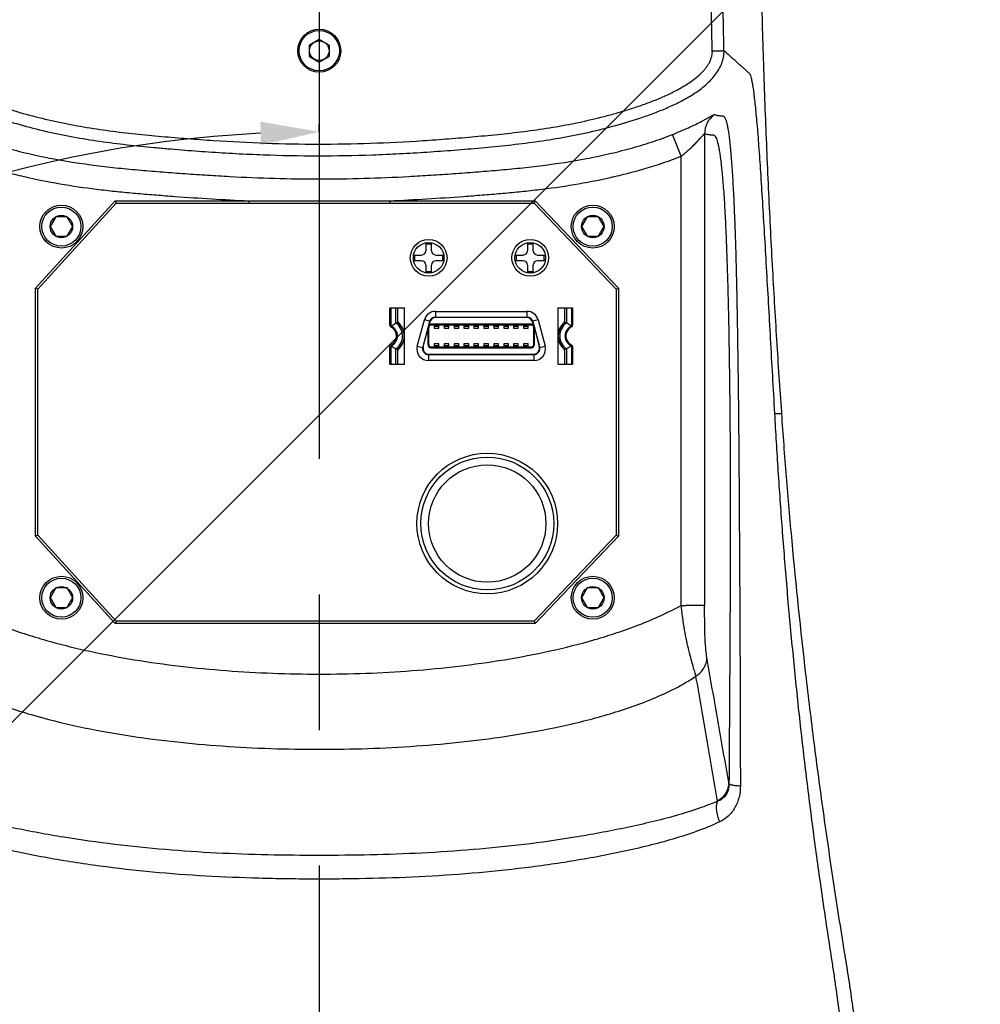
# Model space of a CAD drawing. Header units: millimetres. Extents: x 20 to 4180, y 42 to 2950.
# Tile 96 of 133: x 2512 to 2635, y 2543 to 2669. Entities that reach past the tile are written whole.
import ezdxf

# ---------------------------------------------------------------- set-up
doc = ezdxf.new("R2010")
doc.units = ezdxf.units.MM
doc.header["$LTSCALE"] = 231.275
doc.header["$PDMODE"] = 3
doc.header["$PDSIZE"] = 0.3
doc.linetypes.add('CENTER', pattern=[0.6, 0.375, -0.075, 0.075, -0.075])
doc.layers.get('0').update_dxf_attribs({"linetype": 'CONTINUOUS'})
doc.layers.get('Defpoints').update_dxf_attribs({"linetype": 'CONTINUOUS'})
for name, color, linetype in [('DEFAULT_1', 7, 'CENTER'), ('new_view_6_VBL24', 7, 'CONTINUOUS'), ('TOP_ASM_PBL26', 7, 'CONTINUOUS')]:
    doc.layers.add(name, color=color, linetype=linetype)
doc.styles.get("Standard").update_dxf_attribs({"font": 'malgun.ttf'})
doc.dimstyles.new('DIMSTYLE_4', dxfattribs={"dimtxt": 20, "dimasz": 7.5, "dimexe": 1, "dimexo": 0.5, "dimgap": 4, "dimtad": 1, "dimdec": 1, "dimdsep": 46, "dimtxsty": 'Standard', "dimblk": '_FILLED', "dimblk1": '_FILLED', "dimblk2": '_FILLED', "dimcen": 0.09, "dimclrt": 134, "dimazin": 2, "dimtp": 0.5, "dimtm": 0.5, "dimtfac": 1, "dimtdec": 65535, "dimtofl": 0, "dimtmove": 0, "dimatfit": 3, "dimldrblk": '_FILLED', "dimfxl": 1, "dimtolj": 1, "dimarcsym": 0})
doc.dimstyles.new('DIMSTYLE_5', dxfattribs={"dimtxt": 20, "dimasz": 7.5, "dimexe": 1, "dimexo": 0.5, "dimtad": 1, "dimdsep": 46, "dimtxsty": 'Standard', "dimblk": '_FILLED', "dimblk1": '_FILLED', "dimblk2": '_FILLED', "dimcen": 0.09, "dimclrt": 134, "dimazin": 2, "dimtp": 1.2, "dimtm": 1.2, "dimtfac": 1, "dimtofl": 0, "dimtmove": 0, "dimatfit": 1, "dimldrblk": '_FILLED', "dimfxl": 1, "dimtolj": 1, "dimarcsym": 0})

# ---------------------------------------------------------------- blocks, each defined once
blk = doc.blocks.new('_FILLED')
at = {"color": 0, "linetype": 'ByBlock'}
blk.add_solid([(0, 0), (-1, 0.2), (-1, -0.2)], dxfattribs=at)
blk = doc.blocks.new('*D5')
at = {"color": 0, "lineweight": -2, "transparency": 16777216}
for p, q in [((2549.91, 2655.12), (2549.91, 2656.12)), ((2460.94, 2372.94), (2460.36, 2372.12))]:
    blk.add_line(p, q, dxfattribs=at)
blk.add_arc((2549.91, 2500), 155.12, 92.7706, 232.2294, dxfattribs=at)
at = {"layer": 'Defpoints', "color": 0, "transparency": 16777216}
for p in [(2549.91, 2654.62), (2549.91, 2653.07), (2434.03, 2603.12), (2462.11, 2374.62), (2461.23, 2373.35)]:
    blk.add_point(p, dxfattribs=at)
at = {"color": 0, "lineweight": -2, "transparency": 16777216, "xscale": 7.5, "yscale": 7.5, "zscale": 7.5}
for p, rotation in [((2549.91, 2655.12), 1.385276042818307), ((2460.94, 2372.94), 323.6147239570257)]:
    blk.add_blockref('_FILLED', p, dxfattribs=dict(at, rotation=rotation))
at = {"color": 134, "transparency": 16777216, "insert": (2372.72, 2555.87), "char_height": 20, "width": 59.3333, "attachment_point": 2, "rotation": 72.5, "line_spacing_factor": 0.9}
blk.add_mtext('\\A1;145°', dxfattribs=at)
blk = doc.blocks.new('*D6')
at = {"color": 0, "lineweight": -2, "transparency": 16777216}
for p, q in [((2549.91, 2702.5), (2549.91, 2752.05)), ((2175.65, 1515.5), (2147.23, 1474.91))]:
    blk.add_line(p, q, dxfattribs=at)
blk.add_arc((2549.91, 2050), 701.05, 90.61296, 234.38704, dxfattribs=at)
at = {"layer": 'Defpoints', "color": 0, "transparency": 16777216}
for p in [(2549.91, 2702), (2549.91, 2694.99), (2026.21, 2516.06), (2179.96, 1521.66), (2175.94, 1515.91)]:
    blk.add_point(p, dxfattribs=at)
at = {"color": 0, "lineweight": -2, "transparency": 16777216, "xscale": 7.5, "yscale": 7.5, "zscale": 7.5}
for p, rotation in [((2549.91, 2751.05), 0.3064816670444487), ((2147.8, 1475.73), 324.6935183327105)]:
    blk.add_blockref('_FILLED', p, dxfattribs=dict(at, rotation=rotation))
at = {"color": 134, "transparency": 16777216, "insert": (1852.06, 2270.03), "char_height": 20, "width": 59.3333, "attachment_point": 2, "rotation": 72.5, "line_spacing_factor": 0.9}
blk.add_mtext('\\A1;145°', dxfattribs=at)
blk = doc.blocks.new('*D7')
at = {"color": 0, "lineweight": -2, "transparency": 16777216}
for p, q in [((2967.57, 2557.8), (3032.2, 2636.38)), ((3032.2, 2636.38), (3113.14, 2636.38)), ((2549.82, 2050), (2550, 2050)), ((2549.91, 2049.91), (2549.91, 2050.09))]:
    blk.add_line(p, q, dxfattribs=at)
at = {"layer": 'Defpoints', "color": 0, "transparency": 16777216}
for p in [(2962.81, 2552.01), (2137.01, 1547.99)]:
    blk.add_point(p, dxfattribs=at)
at = {"color": 0, "lineweight": -2, "transparency": 16777216, "xscale": 7.5, "yscale": 7.5, "zscale": 7.5, "rotation": 230.5629617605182}
blk.add_blockref('_FILLED', (2962.81, 2552.01), dxfattribs=at)
at = {"color": 134, "transparency": 16777216, "insert": (3028.98, 2663.67), "char_height": 20, "width": 88, "attachment_point": 1, "line_spacing_factor": 0.9}
blk.add_mtext('\\A1;%%C1300', dxfattribs=at)
blk = doc.blocks.new('TOP_ASM_PBL26', base_point=(2543.64, 2587.17))
at = {"layer": 'TOP_ASM_PBL26', "color": 7}
for p, q in [((2543.64, 2670.13), (2542.39, 2669.41)), ((2544.89, 2669.41), (2543.64, 2670.13)), ((2542.39, 2667.97), (2542.39, 2669.41)), ((2544.89, 2669.41), (2544.89, 2667.97)), ((2542.39, 2667.97), (2543.64, 2667.24)), ((2543.64, 2667.24), (2544.89, 2667.97)), ((2589.95, 2655.19), (2588.84, 2657.97)), ((2592.95, 2658.06), (2592.95, 2597.72)), ((2589.95, 2597.72), (2589.95, 2655.19)), ((2507.34, 2638.3), (2517.51, 2649.49)), ((2507.64, 2638.19), (2517.64, 2649.19)), ((2517.64, 2649.19), (2517.51, 2649.49)), ((2517.51, 2649.49), (2534.61, 2649.49)), ((2517.64, 2649.19), (2571.14, 2649.19)), ((2534.61, 2649.49), (2534.61, 2649.19)), ((2552.67, 2649.49), (2552.67, 2649.19)), ((2552.67, 2649.49), (2571.27, 2649.49)), ((2571.14, 2649.19), (2571.27, 2649.49)), ((2571.14, 2649.19), (2581.64, 2638.19)), ((2571.27, 2649.49), (2581.94, 2638.31)), ((2509.92, 2647.44), (2509.2, 2646.19)), ((2511.37, 2647.44), (2509.92, 2647.44)), ((2512.09, 2646.19), (2511.37, 2647.44)), ((2577.92, 2647.44), (2577.2, 2646.19)), ((2579.37, 2647.44), (2577.92, 2647.44)), ((2580.09, 2646.19), (2579.37, 2647.44)), ((2509.2, 2646.19), (2509.92, 2644.94)), ((2511.37, 2644.94), (2512.09, 2646.19)), ((2577.2, 2646.19), (2577.92, 2644.94)), ((2579.37, 2644.94), (2580.09, 2646.19)), ((2509.92, 2644.94), (2511.37, 2644.94)), ((2577.92, 2644.94), (2579.37, 2644.94)), ((2557.28, 2643.99), (2557.28, 2643.1)), ((2557.28, 2643.99), (2558.01, 2643.99)), ((2558.01, 2643.1), (2558.01, 2643.99)), ((2570.28, 2643.99), (2570.28, 2643.1)), ((2570.28, 2643.99), (2571.01, 2643.99)), ((2571.01, 2643.1), (2571.01, 2643.99)), ((2555.84, 2642.55), (2555.84, 2641.82)), ((2555.84, 2642.55), (2556.73, 2642.55)), ((2558.56, 2642.55), (2559.44, 2642.55)), ((2559.44, 2641.82), (2559.44, 2642.55)), ((2568.84, 2642.55), (2568.84, 2641.82)), ((2568.84, 2642.55), (2569.73, 2642.55)), ((2571.56, 2642.55), (2572.44, 2642.55)), ((2572.44, 2641.82), (2572.44, 2642.55)), ((2556.73, 2641.82), (2555.84, 2641.82)), ((2557.28, 2641.27), (2557.28, 2640.39)), ((2558.01, 2640.39), (2558.01, 2641.27)), ((2559.44, 2641.82), (2558.56, 2641.82)), ((2569.73, 2641.82), (2568.84, 2641.82)), ((2570.28, 2641.27), (2570.28, 2640.39)), ((2571.01, 2640.39), (2571.01, 2641.27)), ((2572.44, 2641.82), (2571.56, 2641.82)), ((2558.01, 2640.39), (2557.28, 2640.39)), ((2571.01, 2640.39), (2570.28, 2640.39)), ((2507.34, 2606.57), (2507.34, 2638.3)), ((2507.64, 2638.19), (2507.34, 2638.3)), ((2581.64, 2638.19), (2581.94, 2638.31)), ((2581.94, 2638.31), (2581.94, 2606.57)), ((2507.64, 2606.69), (2507.64, 2638.19)), ((2581.64, 2638.19), (2581.64, 2606.69)), ((2552.69, 2633.61), (2552.69, 2635.79)), ((2552.69, 2635.79), (2554.54, 2635.79)), ((2552.8, 2635.79), (2552.8, 2633.45)), ((2553.46, 2633.83), (2553.46, 2635.79)), ((2553.65, 2635.79), (2553.65, 2633.93)), ((2553.69, 2634.04), (2553.69, 2635.79)), ((2554.54, 2628.59), (2554.54, 2635.79)), ((2574.19, 2635.79), (2574.19, 2628.59)), ((2574.19, 2635.79), (2576.04, 2635.79)), ((2575.04, 2635.79), (2575.04, 2634.04)), ((2575.08, 2633.93), (2575.08, 2635.79)), ((2575.28, 2635.79), (2575.28, 2633.83)), ((2575.94, 2633.45), (2575.94, 2635.79)), ((2576.04, 2635.79), (2576.04, 2633.61)), ((2558.51, 2635.34), (2558.51, 2634.59)), ((2558.51, 2635.34), (2570.22, 2635.34)), ((2558.51, 2634.59), (2570.22, 2634.59)), ((2570.19, 2634.54), (2558.55, 2634.54)), ((2570.22, 2635.34), (2570.22, 2634.93)), ((2570.22, 2634.94), (2570.22, 2634.93)), ((2556.19, 2630.89), (2557.09, 2634.25)), ((2557.74, 2634), (2556.88, 2630.8)), ((2557.76, 2634.07), (2557.09, 2634.25)), ((2557.65, 2631.09), (2557.65, 2633.29)), ((2557.68, 2633.59), (2557.78, 2633.95)), ((2571.06, 2633.59), (2557.68, 2633.59)), ((2571.03, 2633.69), (2557.71, 2633.69)), ((2558.35, 2633.59), (2558.35, 2633.2)), ((2558.35, 2633.44), (2558.95, 2633.44)), ((2558.95, 2633.2), (2558.95, 2633.59)), ((2559.62, 2633.59), (2559.62, 2633.2)), ((2559.62, 2633.44), (2560.22, 2633.44)), ((2560.22, 2633.2), (2560.22, 2633.59)), ((2560.89, 2633.59), (2560.89, 2633.2)), ((2560.89, 2633.44), (2561.49, 2633.44)), ((2561.49, 2633.2), (2561.49, 2633.59)), ((2562.16, 2633.59), (2562.16, 2633.2)), ((2562.16, 2633.44), (2562.76, 2633.44)), ((2562.76, 2633.2), (2562.76, 2633.59)), ((2563.43, 2633.59), (2563.43, 2633.2)), ((2563.43, 2633.44), (2564.03, 2633.44)), ((2564.03, 2633.2), (2564.03, 2633.59)), ((2564.7, 2633.59), (2564.7, 2633.2)), ((2564.7, 2633.44), (2565.3, 2633.44)), ((2565.3, 2633.2), (2565.3, 2633.59)), ((2565.97, 2633.59), (2565.97, 2633.2)), ((2565.97, 2633.44), (2566.57, 2633.44)), ((2566.57, 2633.2), (2566.57, 2633.59)), ((2567.24, 2633.59), (2567.24, 2633.2)), ((2567.24, 2633.44), (2567.84, 2633.44)), ((2567.84, 2633.2), (2567.84, 2633.59)), ((2568.51, 2633.59), (2568.51, 2633.2)), ((2568.51, 2633.44), (2569.11, 2633.44)), ((2569.11, 2633.2), (2569.11, 2633.59)), ((2569.78, 2633.59), (2569.78, 2633.2)), ((2569.78, 2633.44), (2570.38, 2633.44)), ((2570.38, 2633.2), (2570.38, 2633.59)), ((2570.96, 2633.95), (2571.06, 2633.59)), ((2571.64, 2634.25), (2570.97, 2634.07)), ((2571.86, 2630.8), (2571, 2634)), ((2571.08, 2631.09), (2571.08, 2633.29)), ((2571.64, 2634.25), (2572.54, 2630.89)), ((2556.95, 2630.85), (2557.48, 2632.84)), ((2557.48, 2632.84), (2557.65, 2632.84)), ((2557.55, 2632.84), (2557.55, 2631.09)), ((2558.35, 2633.2), (2558.95, 2633.2)), ((2559.62, 2633.2), (2560.22, 2633.2)), ((2560.89, 2633.2), (2561.49, 2633.2)), ((2562.16, 2633.2), (2562.76, 2633.2)), ((2563.43, 2633.2), (2564.03, 2633.2)), ((2564.7, 2633.2), (2565.3, 2633.2)), ((2565.97, 2633.2), (2566.57, 2633.2)), ((2567.24, 2633.2), (2567.84, 2633.2)), ((2568.51, 2633.2), (2569.11, 2633.2)), ((2569.78, 2633.2), (2570.38, 2633.2)), ((2571.26, 2632.84), (2571.08, 2632.84)), ((2571.18, 2631.09), (2571.18, 2632.84)), ((2571.26, 2632.84), (2571.79, 2630.85)), ((2552.69, 2628.59), (2552.69, 2630.76)), ((2552.8, 2630.93), (2552.8, 2628.59)), ((2556.19, 2630.89), (2556.86, 2630.71)), ((2557.55, 2631.09), (2557.65, 2631.09)), ((2557.95, 2630.79), (2557.95, 2630.69)), ((2557.95, 2630.79), (2570.78, 2630.79)), ((2557.95, 2630.69), (2570.78, 2630.69)), ((2558.35, 2631.18), (2558.35, 2630.79)), ((2558.95, 2631.18), (2558.35, 2631.18)), ((2558.95, 2630.94), (2558.35, 2630.94)), ((2558.95, 2630.79), (2558.95, 2631.18)), ((2559.62, 2631.18), (2559.62, 2630.79)), ((2560.22, 2631.18), (2559.62, 2631.18)), ((2560.22, 2630.94), (2559.62, 2630.94)), ((2560.22, 2630.79), (2560.22, 2631.18)), ((2560.89, 2631.18), (2560.89, 2630.79)), ((2561.49, 2631.18), (2560.89, 2631.18)), ((2561.49, 2630.94), (2560.89, 2630.94)), ((2561.49, 2630.79), (2561.49, 2631.18)), ((2562.16, 2631.18), (2562.16, 2630.79)), ((2562.76, 2631.18), (2562.16, 2631.18)), ((2562.76, 2630.94), (2562.16, 2630.94)), ((2562.76, 2630.79), (2562.76, 2631.18)), ((2563.43, 2631.18), (2563.43, 2630.79)), ((2564.03, 2631.18), (2563.43, 2631.18)), ((2564.03, 2630.94), (2563.43, 2630.94)), ((2564.03, 2630.79), (2564.03, 2631.18)), ((2564.7, 2631.18), (2564.7, 2630.79)), ((2565.3, 2631.18), (2564.7, 2631.18)), ((2565.3, 2630.94), (2564.7, 2630.94)), ((2565.3, 2630.79), (2565.3, 2631.18)), ((2565.97, 2631.18), (2565.97, 2630.79)), ((2566.57, 2631.18), (2565.97, 2631.18)), ((2566.57, 2630.94), (2565.97, 2630.94)), ((2566.57, 2630.79), (2566.57, 2631.18)), ((2567.24, 2631.18), (2567.24, 2630.79)), ((2567.84, 2631.18), (2567.24, 2631.18)), ((2567.84, 2630.94), (2567.24, 2630.94)), ((2567.84, 2630.79), (2567.84, 2631.18)), ((2568.51, 2631.18), (2568.51, 2630.79)), ((2569.11, 2631.18), (2568.51, 2631.18)), ((2569.11, 2630.94), (2568.51, 2630.94)), ((2569.11, 2630.79), (2569.11, 2631.18)), ((2569.78, 2631.18), (2569.78, 2630.79)), ((2570.38, 2631.18), (2569.78, 2631.18)), ((2570.38, 2630.94), (2569.78, 2630.94)), ((2570.38, 2630.79), (2570.38, 2631.18)), ((2570.78, 2630.69), (2570.78, 2630.79)), ((2571.08, 2631.09), (2571.18, 2631.09)), ((2571.87, 2630.71), (2572.54, 2630.89)), ((2575.94, 2628.59), (2575.94, 2630.93)), ((2576.04, 2630.76), (2576.04, 2628.59)), ((2553.46, 2628.59), (2553.46, 2630.54)), ((2553.65, 2630.45), (2553.65, 2628.59)), ((2553.69, 2628.59), (2553.69, 2630.33)), ((2557.61, 2629.79), (2557.61, 2629.04)), ((2571.08, 2629.79), (2557.65, 2629.79)), ((2557.72, 2629.84), (2571.02, 2629.84)), ((2571.12, 2629.04), (2571.12, 2629.79)), ((2575.04, 2630.33), (2575.04, 2628.59)), ((2575.08, 2628.59), (2575.08, 2630.45)), ((2575.28, 2630.54), (2575.28, 2628.59)), ((2552.69, 2628.59), (2554.54, 2628.59)), ((2571.12, 2629.04), (2557.61, 2629.04)), ((2574.19, 2628.59), (2576.04, 2628.59)), ((2601.89, 2622.28), (2602.78, 2622.28)), ((2602.77, 2622.46), (2602.78, 2622.28)), ((2507.64, 2606.69), (2507.34, 2606.57)), ((2517.51, 2595.39), (2507.34, 2606.57)), ((2517.64, 2595.69), (2507.64, 2606.69)), ((2581.64, 2606.69), (2571.14, 2595.69)), ((2581.94, 2606.57), (2571.27, 2595.39)), ((2581.64, 2606.69), (2581.94, 2606.57)), ((2509.92, 2599.94), (2509.2, 2598.69)), ((2511.37, 2599.94), (2509.92, 2599.94)), ((2512.09, 2598.69), (2511.37, 2599.94)), ((2577.92, 2599.94), (2577.2, 2598.69)), ((2579.37, 2599.94), (2577.92, 2599.94)), ((2580.09, 2598.69), (2579.37, 2599.94)), ((2509.2, 2598.69), (2509.92, 2597.44)), ((2511.37, 2597.44), (2512.09, 2598.69)), ((2577.2, 2598.69), (2577.92, 2597.44)), ((2579.37, 2597.44), (2580.09, 2598.69)), ((2509.92, 2597.44), (2511.37, 2597.44)), ((2577.92, 2597.44), (2579.37, 2597.44)), ((2517.64, 2595.69), (2517.51, 2595.39)), ((2571.14, 2595.69), (2517.64, 2595.69)), ((2571.14, 2595.69), (2571.27, 2595.39)), ((2571.27, 2595.39), (2517.51, 2595.39)), ((2596.07, 2574.88), (2596.04, 2575.07))]:
    blk.add_line(p, q, dxfattribs=at)
for centre, radius in [((2543.64, 2668.69), 2.75), ((2543.64, 2668.69), 2.58), ((2543.64, 2668.69), 1.25), ((2510.64, 2646.19), 2.75), ((2510.64, 2646.19), 2.5), ((2578.64, 2646.19), 2.75), ((2578.64, 2646.19), 2.5), ((2510.64, 2646.19), 1.44), ((2578.64, 2646.19), 1.44), ((2557.64, 2642.19), 2.35), ((2557.64, 2642.19), 1.96), ((2570.64, 2642.19), 2.35), ((2570.64, 2642.19), 1.96), ((2565.14, 2608.19), 9), ((2565.14, 2608.19), 8.5), ((2565.14, 2608.19), 7.51), ((2510.64, 2598.69), 2.75), ((2510.64, 2598.69), 2.5), ((2578.64, 2598.69), 2.75), ((2578.64, 2598.69), 2.5), ((2510.64, 2598.69), 1.44), ((2578.64, 2598.69), 1.44)]:
    blk.add_circle(centre, radius, dxfattribs=at)
for centre, radius, start, end in [((2595.95, 2658.06), 3, 125.2064, 179.9694), ((2543.64, 4880.57), 2231.1, 269.7681, 270.2319), ((2556.73, 2643.1), 0.55, 270, 360), ((2558.56, 2643.1), 0.55, 180, 270), ((2569.73, 2643.1), 0.55, 270, 360), ((2571.56, 2643.1), 0.55, 180, 270), ((2556.73, 2641.27), 0.55, 0, 90), ((2558.56, 2641.27), 0.55, 90, 180), ((2569.73, 2641.27), 0.55, 0, 90), ((2571.56, 2641.27), 0.55, 90, 180), ((2558.51, 2633.87), 1.47, 90, 165), ((2558.51, 2633.79), 0.8, 89.8457, 165), ((2558.55, 2633.74), 0.8, 90, 165), ((2570.19, 2633.74), 0.8, 15, 90), ((2570.22, 2633.87), 1.47, 15, 90), ((2570.23, 2633.79), 0.8, 15, 90.0783), ((2555.45, 2629.52), 4.74, 124.0265, 124.7498), ((2552.29, 2632.19), 1.36, 291.9436, 68.0564), ((2552.29, 2632.19), 1.25, 301.1595, 58.8405), ((2557.73, 2625.57), 9.3, 115.9923, 117.3222), ((2552.29, 2632.19), 2.02, 305.3414, 54.6586), ((2552.29, 2632.19), 2.21, 307.9696, 52.0304), ((2553.89, 2634.04), 0.2, 180, 229.2272), ((2552.29, 2632.19), 2.25, 310.7728, 49.2272), ((2557.95, 2633.29), 0.3, 90, 180), ((2570.78, 2633.29), 0.3, 0, 90), ((2576.44, 2632.19), 2.25, 130.7728, 229.2272), ((2576.44, 2632.19), 2.21, 127.9696, 232.0304), ((2576.44, 2632.19), 2.02, 125.3414, 234.6586), ((2574.84, 2634.04), 0.2, 310.7728, 360), ((2571.01, 2625.57), 9.3, 62.6778, 64.0077), ((2576.44, 2632.19), 1.36, 111.9436, 248.0564), ((2576.44, 2632.19), 1.25, 121.1595, 238.8405), ((2573.31, 2629.56), 4.69, 55.2468, 55.9769), ((2555.43, 2634.82), 4.69, 235.2468, 235.9769), ((2557.61, 2630.51), 1.47, 165, 270), ((2557.65, 2630.59), 0.8, 165, 270), ((2557.72, 2630.64), 0.8, 165, 270), ((2557.95, 2631.09), 0.4, 180, 270), ((2557.95, 2631.09), 0.3, 180, 270), ((2570.78, 2631.09), 0.4, 270, 360), ((2570.78, 2631.09), 0.3, 270, 360), ((2571.02, 2630.64), 0.8, 270, 15), ((2571.08, 2630.59), 0.8, 270, 15), ((2571.12, 2630.51), 1.47, 270, 15), ((2573.28, 2634.86), 4.74, 304.0265, 304.7498), ((2557.73, 2638.8), 9.3, 242.6778, 244.0077), ((2553.89, 2630.33), 0.2, 130.7728, 180), ((2574.84, 2630.33), 0.2, 0, 49.2272), ((2571.01, 2638.8), 9.3, 295.9923, 297.3222)]:
    blk.add_arc(centre, radius, start, end, dxfattribs=at)
for points, knots in [([(2593.93, 2668.66), (2593.87, 2671.53), (2593.78, 2675.85), (2593.69, 2681.6), (2593.63, 2685.92), (2593.59, 2690.23), (2593.56, 2694.55), (2593.53, 2698.86), (2593.56, 2701.74), (2593.54, 2703.18)], [0, 0, 0, 0, 0.25, 0.375001, 0.500001, 0.625001, 0.750002, 0.875002, 1, 1, 1, 1]), ([(2595.43, 2668.71), (2595.37, 2671.58), (2595.28, 2675.89), (2595.19, 2681.64), (2595.13, 2685.95), (2595.09, 2690.26), (2595.07, 2693.85), (2595.04, 2696.72), (2595.04, 2699.6), (2595.06, 2701.75), (2595.04, 2703.19)], [0, 0, 0, 0, 0.25, 0.375001, 0.500001, 0.625001, 0.750002, 0.812502, 0.875002, 1, 1, 1, 1]), ([(2599.88, 2703.19), (2599.9, 2702.3), (2599.9, 2700.97), (2599.89, 2699.2), (2599.89, 2697.43), (2599.91, 2695.22), (2599.94, 2692.56), (2599.96, 2689.91), (2600, 2687.27), (2600.04, 2684.63), (2600.1, 2681.12), (2600.2, 2676.75), (2600.33, 2671.53), (2600.49, 2666.35), (2600.73, 2659.54), (2601.08, 2651.17), (2601.58, 2641.33), (2602.05, 2633.31), (2602.45, 2627.05), (2602.66, 2623.98), (2602.77, 2622.46)], [0, 0, 0, 0, 0.032901, 0.049348, 0.065792, 0.098663, 0.131505, 0.164307, 0.197061, 0.229755, 0.26238, 0.327385, 0.391998, 0.456142, 0.51974, 0.644997, 0.767175, 0.885696, 0.943409, 1, 1, 1, 1]), ([(2491.85, 2668.71), (2491.85, 2668.56), (2491.84, 2668.35), (2491.88, 2668.06), (2491.94, 2667.77), (2492.03, 2667.42), (2492.16, 2667.01), (2492.34, 2666.61), (2492.54, 2666.22), (2492.78, 2665.85), (2493.04, 2665.5), (2493.32, 2665.17), (2493.72, 2664.75), (2494.26, 2664.25), (2494.94, 2663.71), (2495.66, 2663.21), (2496.4, 2662.75), (2497.42, 2662.18), (2498.73, 2661.55), (2500.34, 2660.87), (2502.53, 2660.07), (2505.31, 2659.21), (2508.7, 2658.34), (2512.12, 2657.64), (2515.58, 2657.09), (2519.04, 2656.65), (2521.94, 2656.36), (2524.26, 2656.15), (2526.58, 2655.96), (2529.48, 2655.74), (2532.97, 2655.53), (2537.63, 2655.32), (2543.45, 2655.2), (2549.27, 2655.31), (2553.93, 2655.51), (2557.42, 2655.72), (2560.9, 2655.97), (2564.38, 2656.26), (2567.86, 2656.6), (2571.33, 2657.03), (2574.78, 2657.57), (2578.21, 2658.26), (2581.6, 2659.1), (2584.39, 2659.95), (2586.58, 2660.73), (2588.2, 2661.39), (2589.78, 2662.13), (2591.06, 2662.84), (2592.03, 2663.48), (2592.73, 2664), (2593.39, 2664.57), (2594.01, 2665.2), (2594.55, 2665.88), (2594.92, 2666.52), (2595.14, 2667.05), (2595.25, 2667.4), (2595.33, 2667.68), (2595.38, 2667.89), (2595.42, 2668.11), (2595.43, 2668.25), (2595.43, 2668.33)], [0, 0, 0, 0, 0.00386, 0.005808, 0.007761, 0.011665, 0.015567, 0.019471, 0.023377, 0.027283, 0.031189, 0.035095, 0.039002, 0.046814, 0.054626, 0.062439, 0.070253, 0.078066, 0.093691, 0.109318, 0.124944, 0.156195, 0.187448, 0.2187, 0.249953, 0.281207, 0.312461, 0.328088, 0.343715, 0.37497, 0.406224, 0.437478, 0.499984, 0.56249, 0.593744, 0.624998, 0.656253, 0.687507, 0.718762, 0.750016, 0.781269, 0.812522, 0.843774, 0.875025, 0.890652, 0.906279, 0.921904, 0.937528, 0.945341, 0.953154, 0.960966, 0.968777, 0.976586, 0.984391, 0.988295, 0.992197, 0.994149, 0.996102, 0.998055, 1, 1, 1, 1]), ([(2493.35, 2668.66), (2493.35, 2668.62), (2493.35, 2668.55), (2493.35, 2668.45), (2493.35, 2668.34), (2493.37, 2668.24), (2493.39, 2668.14), (2493.42, 2668), (2493.47, 2667.84), (2493.53, 2667.64), (2493.63, 2667.38), (2493.78, 2667.06), (2494, 2666.71), (2494.26, 2666.37), (2494.54, 2666.06), (2494.93, 2665.66), (2495.45, 2665.2), (2496.12, 2664.7), (2496.83, 2664.25), (2497.79, 2663.68), (2499.04, 2663.06), (2500.58, 2662.39), (2502.14, 2661.8), (2504.26, 2661.09), (2506.94, 2660.32), (2510.2, 2659.55), (2513.49, 2658.93), (2516.8, 2658.43), (2520.12, 2658.04), (2523.45, 2657.72), (2526.79, 2657.44), (2531.24, 2657.12), (2536.81, 2656.83), (2543.51, 2656.7), (2550.2, 2656.82), (2555.77, 2657.1), (2560.23, 2657.42), (2563.56, 2657.7), (2566.9, 2658.01), (2570.22, 2658.4), (2573.53, 2658.88), (2576.82, 2659.49), (2579.54, 2660.13), (2581.7, 2660.71), (2583.3, 2661.19), (2584.89, 2661.71), (2586.46, 2662.29), (2588, 2662.94), (2589.26, 2663.56), (2590.23, 2664.11), (2590.94, 2664.55), (2591.62, 2665.04), (2592.27, 2665.57), (2592.76, 2666.06), (2593.12, 2666.49), (2593.37, 2666.83), (2593.57, 2667.19), (2593.71, 2667.51), (2593.8, 2667.78), (2593.86, 2667.98), (2593.91, 2668.18), (2593.94, 2668.32), (2593.94, 2668.39)], [0, 0, 0, 0, 0.000977, 0.001953, 0.002929, 0.003906, 0.004882, 0.005859, 0.007812, 0.009765, 0.011718, 0.015623, 0.019528, 0.023433, 0.027339, 0.031246, 0.039057, 0.046868, 0.054681, 0.062493, 0.078117, 0.093741, 0.109367, 0.124992, 0.156241, 0.187491, 0.218741, 0.249991, 0.281243, 0.312494, 0.343746, 0.374997, 0.437499, 0.5, 0.562501, 0.625003, 0.656255, 0.687506, 0.718758, 0.750009, 0.78126, 0.81251, 0.843759, 0.859385, 0.875011, 0.890637, 0.906262, 0.921887, 0.93751, 0.945323, 0.953136, 0.960948, 0.968759, 0.976569, 0.980475, 0.98438, 0.988285, 0.99219, 0.994143, 0.996096, 0.998049, 1, 1, 1, 1]), ([(2593.93, 2668.66), (2594.03, 2668.66), (2594.22, 2668.67), (2594.49, 2668.67), (2594.74, 2668.68), (2594.93, 2668.69), (2595.07, 2668.69), (2595.16, 2668.69), (2595.24, 2668.69), (2595.3, 2668.7), (2595.35, 2668.7), (2595.38, 2668.7), (2595.39, 2668.7), (2595.41, 2668.7), (2595.42, 2668.7), (2595.43, 2668.71), (2595.43, 2668.7), (2595.43, 2668.7)], [0, 0, 0, 0, 0.190668, 0.374328, 0.544232, 0.694133, 0.759827, 0.818523, 0.869682, 0.912835, 0.947586, 0.961713, 0.97363, 0.983312, 0.990817, 0.995928, 1, 1, 1, 1]), ([(2595.43, 2668.71), (2595.67, 2668.5), (2596.03, 2668.18), (2596.5, 2667.75), (2596.85, 2667.43), (2597.21, 2667.11), (2597.51, 2666.85), (2597.74, 2666.63), (2597.92, 2666.48), (2598.1, 2666.32), (2598.25, 2666.18), (2598.37, 2666.08), (2598.45, 2666), (2598.55, 2665.92), (2598.64, 2665.83), (2598.74, 2665.7), (2598.83, 2665.47), (2598.92, 2665.14), (2599.02, 2664.69), (2599.12, 2664.11), (2599.22, 2663.42), (2599.32, 2662.59), (2599.42, 2661.63), (2599.53, 2660.53), (2599.69, 2658.81), (2599.88, 2656.33), (2600.11, 2653.01), (2600.35, 2649.28), (2600.59, 2645.22), (2600.93, 2639.38), (2601.27, 2633.31), (2601.62, 2627.08), (2601.8, 2623.89), (2601.89, 2622.28)], [0, 0, 0, 0, 0.019881, 0.029823, 0.039766, 0.04971, 0.059655, 0.064628, 0.069601, 0.074575, 0.079546, 0.082035, 0.084531, 0.08698, 0.089519, 0.092636, 0.097393, 0.104545, 0.114129, 0.126204, 0.140853, 0.158222, 0.178335, 0.201221, 0.226909, 0.286469, 0.356324, 0.434839, 0.519927, 0.609983, 0.800495, 0.899399, 1, 1, 1, 1]), ([(2588.84, 2657.97), (2589.19, 2658.11), (2589.87, 2658.39), (2590.85, 2658.82), (2591.75, 2659.25), (2592.43, 2659.59), (2592.91, 2659.85), (2593.22, 2660.01), (2593.49, 2660.16), (2593.72, 2660.28), (2593.91, 2660.38), (2594.04, 2660.45), (2594.12, 2660.48), (2594.16, 2660.5), (2594.19, 2660.51), (2594.21, 2660.51), (2594.22, 2660.51)], [0, 0, 0, 0, 0.189052, 0.371276, 0.540135, 0.689502, 0.755259, 0.814241, 0.865931, 0.909886, 0.945633, 0.972637, 0.98278, 0.990701, 0.996411, 1, 1, 1, 1]), ([(2594.22, 2660.51), (2594.29, 2660.49), (2594.44, 2660.46), (2594.66, 2660.42), (2594.88, 2660.38), (2595.06, 2660.36), (2595.21, 2660.35), (2595.31, 2660.34), (2595.38, 2660.31), (2595.43, 2660.27), (2595.49, 2660.2), (2595.56, 2660.08), (2595.65, 2659.87), (2595.75, 2659.55), (2595.85, 2659.14), (2595.95, 2658.63), (2596.04, 2658.02), (2596.13, 2657.31), (2596.22, 2656.5), (2596.34, 2655.2), (2596.48, 2653.32), (2596.63, 2650.76), (2596.76, 2647.86), (2596.88, 2644.66), (2596.98, 2641.23), (2597.06, 2637.64), (2597.13, 2633.92), (2597.21, 2628.79), (2597.29, 2622.27), (2597.35, 2614.37), (2597.4, 2606.41), (2597.45, 2598.45), (2597.48, 2591.83), (2597.49, 2586.53), (2597.51, 2581.24), (2597.52, 2577.27), (2597.53, 2574.63)], [0, 0, 0, 0, 0.002584, 0.005159, 0.007726, 0.010294, 0.011567, 0.01285, 0.013523, 0.014276, 0.01519, 0.016309, 0.019214, 0.023044, 0.027887, 0.033814, 0.040869, 0.049089, 0.058511, 0.069148, 0.09404, 0.123583, 0.157283, 0.194341, 0.233942, 0.275442, 0.318337, 0.362246, 0.452017, 0.543192, 0.634778, 0.726312, 0.817625, 0.863223, 0.908815, 1, 1, 1, 1]), ([(2498.44, 2657.97), (2499.33, 2657.62), (2501.13, 2656.98), (2503.87, 2656.16), (2506.65, 2655.46), (2510.38, 2654.68), (2514.15, 2654.1), (2517.94, 2653.67), (2520.79, 2653.4), (2523.64, 2653.17), (2526.5, 2652.96), (2529.35, 2652.77), (2533.16, 2652.54), (2537.92, 2652.34), (2543.64, 2652.25), (2549.37, 2652.34), (2554.13, 2652.54), (2557.94, 2652.77), (2560.79, 2652.96), (2563.65, 2653.17), (2566.5, 2653.4), (2569.35, 2653.67), (2573.14, 2654.1), (2576.91, 2654.68), (2580.64, 2655.46), (2583.42, 2656.16), (2586.16, 2656.98), (2587.96, 2657.62), (2588.84, 2657.97)], [0, 0, 0, 0, 0.031247, 0.062495, 0.093745, 0.124995, 0.187488, 0.218739, 0.249991, 0.281242, 0.312494, 0.343745, 0.374997, 0.437499, 0.5, 0.562501, 0.625002, 0.656254, 0.687505, 0.718757, 0.750009, 0.78126, 0.812511, 0.875004, 0.906254, 0.937503, 0.968753, 1, 1, 1, 1]), ([(2589.95, 2655.18), (2590.13, 2655.33), (2590.48, 2655.61), (2590.98, 2656.05), (2591.38, 2656.43), (2591.67, 2656.72), (2591.88, 2656.94), (2592.08, 2657.15), (2592.27, 2657.34), (2592.44, 2657.53), (2592.59, 2657.7), (2592.7, 2657.83), (2592.78, 2657.91), (2592.83, 2657.97), (2592.87, 2658.01), (2592.91, 2658.04), (2592.93, 2658.05), (2592.94, 2658.06), (2592.95, 2658.06)], [0, 0, 0, 0, 0.16406, 0.325236, 0.48091, 0.555838, 0.628282, 0.697708, 0.763445, 0.82455, 0.879696, 0.927152, 0.947282, 0.964557, 0.978661, 0.989341, 0.996392, 1, 1, 1, 1]), ([(2592.95, 2658.06), (2593.02, 2658.04), (2593.17, 2658.02), (2593.36, 2657.99), (2593.5, 2657.97), (2593.62, 2657.95), (2593.73, 2657.94), (2593.84, 2657.93), (2593.95, 2657.93), (2594.06, 2657.92), (2594.19, 2657.88), (2594.28, 2657.79), (2594.34, 2657.68), (2594.42, 2657.53), (2594.52, 2657.28), (2594.63, 2656.9), (2594.73, 2656.44), (2594.84, 2655.87), (2594.94, 2655.2), (2595.04, 2654.43), (2595.18, 2653.18), (2595.34, 2651.36), (2595.51, 2648.88), (2595.65, 2646.04), (2595.78, 2642.91), (2595.88, 2639.56), (2595.98, 2636.05), (2596.05, 2632.42), (2596.13, 2627.44), (2596.2, 2621.1), (2596.23, 2613.42), (2596.23, 2605.7), (2596.21, 2597.98), (2596.15, 2587.71), (2596.1, 2580.01), (2596.07, 2574.88)], [0, 0, 0, 0, 0.002684, 0.005354, 0.006685, 0.008014, 0.009341, 0.010665, 0.011985, 0.013309, 0.014708, 0.016527, 0.017739, 0.019173, 0.02273, 0.027286, 0.032935, 0.039734, 0.047727, 0.05696, 0.067459, 0.09224, 0.121903, 0.155891, 0.19328, 0.233193, 0.274957, 0.318067, 0.362144, 0.452134, 0.543412, 0.635009, 0.726496, 0.817737, 1, 1, 1, 1]), ([(2497.33, 2655.19), (2498.8, 2654.6), (2501.05, 2653.85), (2504.09, 2653.01), (2507.16, 2652.27), (2511.04, 2651.52), (2514.95, 2650.98), (2518.08, 2650.64), (2520.44, 2650.43), (2522.8, 2650.23), (2525.95, 2649.99), (2529.88, 2649.72), (2533.04, 2649.56), (2534.61, 2649.49)], [0, 0, 0, 0, 0.124968, 0.187471, 0.249974, 0.374967, 0.499967, 0.562471, 0.624975, 0.68748, 0.749984, 0.874992, 1, 1, 1, 1]), ([(2552.67, 2649.49), (2554.25, 2649.56), (2557.4, 2649.72), (2561.34, 2649.99), (2564.49, 2650.23), (2566.85, 2650.43), (2569.2, 2650.64), (2572.34, 2650.98), (2576.25, 2651.52), (2580.13, 2652.27), (2583.2, 2653.01), (2586.24, 2653.85), (2588.49, 2654.6), (2589.95, 2655.19)], [0, 0, 0, 0, 0.125008, 0.250016, 0.31252, 0.375025, 0.437529, 0.500033, 0.625033, 0.750026, 0.812529, 0.875032, 1, 1, 1, 1]), ([(2570.22, 2634.93), (2570.22, 2634.88), (2570.22, 2634.76), (2570.22, 2634.65), (2570.22, 2634.59)], [0, 0, 0, 0, 0.483173, 1, 1, 1, 1]), ([(2552.75, 2633.41), (2552.74, 2633.43), (2552.71, 2633.49), (2552.69, 2633.56), (2552.69, 2633.61)], [0, 0, 0, 0, 0.258563, 1, 1, 1, 1]), ([(2552.94, 2633.26), (2552.92, 2633.27), (2552.85, 2633.31), (2552.79, 2633.37), (2552.75, 2633.41)], [0, 0, 0, 0, 0.246131, 1, 1, 1, 1]), ([(2552.8, 2633.45), (2552.85, 2633.48), (2553.07, 2633.62), (2553.29, 2633.75), (2553.46, 2633.83)], [0, 0, 0, 0, 0.252383, 1, 1, 1, 1]), ([(2575.94, 2633.45), (2575.88, 2633.48), (2575.67, 2633.62), (2575.45, 2633.75), (2575.28, 2633.83)], [0, 0, 0, 0, 0.252383, 1, 1, 1, 1]), ([(2575.99, 2633.41), (2575.97, 2633.4), (2575.91, 2633.34), (2575.85, 2633.29), (2575.8, 2633.26)], [0, 0, 0, 0, 0.256461, 1, 1, 1, 1]), ([(2576.04, 2633.61), (2576.04, 2633.59), (2576.04, 2633.53), (2576.01, 2633.46), (2575.99, 2633.41)], [0, 0, 0, 0, 0.247499, 1, 1, 1, 1]), ([(2552.69, 2630.76), (2552.69, 2630.78), (2552.7, 2630.85), (2552.72, 2630.92), (2552.75, 2630.96)], [0, 0, 0, 0, 0.247499, 1, 1, 1, 1]), ([(2552.75, 2630.96), (2552.77, 2630.98), (2552.82, 2631.04), (2552.89, 2631.09), (2552.94, 2631.12)], [0, 0, 0, 0, 0.256461, 1, 1, 1, 1]), ([(2552.8, 2630.93), (2552.85, 2630.89), (2553.07, 2630.76), (2553.29, 2630.63), (2553.46, 2630.54)], [0, 0, 0, 0, 0.252383, 1, 1, 1, 1]), ([(2575.94, 2630.93), (2575.88, 2630.89), (2575.67, 2630.76), (2575.45, 2630.63), (2575.28, 2630.54)], [0, 0, 0, 0, 0.252383, 1, 1, 1, 1]), ([(2575.8, 2631.12), (2575.81, 2631.11), (2575.88, 2631.06), (2575.94, 2631.01), (2575.99, 2630.96)], [0, 0, 0, 0, 0.246131, 1, 1, 1, 1]), ([(2575.99, 2630.96), (2576, 2630.95), (2576.03, 2630.89), (2576.04, 2630.82), (2576.04, 2630.76)], [0, 0, 0, 0, 0.258563, 1, 1, 1, 1]), ([(2601.89, 2622.28), (2601.96, 2621.06), (2602.1, 2618.61), (2602.41, 2613.68), (2602.85, 2607.49), (2603.44, 2600.04), (2604.12, 2592.59), (2604.87, 2585.13), (2605.71, 2577.69), (2606.48, 2571.49), (2607.13, 2566.54), (2607.65, 2562.83), (2608.18, 2559.12), (2608.73, 2555.41), (2609.21, 2552.33), (2609.58, 2549.86), (2609.93, 2547.38), (2610.34, 2544.29), (2610.79, 2540.57), (2611.19, 2536.85), (2611.68, 2531.87), (2612.08, 2526.9), (2612.39, 2521.91), (2612.59, 2518.17), (2612.74, 2514.43), (2612.84, 2510.68), (2612.9, 2506.93), (2612.93, 2504.44), (2612.92, 2503.19)], [0, 0, 0, 0, 0.030661, 0.061537, 0.123715, 0.186199, 0.248788, 0.311389, 0.37399, 0.436591, 0.467891, 0.499192, 0.530493, 0.561793, 0.593094, 0.608744, 0.624394, 0.655695, 0.686996, 0.718296, 0.749597, 0.812197, 0.843498, 0.874798, 0.906099, 0.937399, 0.9687, 1, 1, 1, 1]), ([(2602.78, 2622.28), (2602.87, 2620.94), (2603.07, 2618.24), (2603.49, 2612.79), (2604.34, 2602.99), (2605.52, 2591.65), (2606.92, 2580.12), (2607.9, 2572.78), (2608.74, 2566.85), (2609.41, 2562.37), (2609.98, 2558.62), (2610.46, 2555.61), (2610.71, 2554.1), (2610.83, 2553.35)], [0, 0, 0, 0, 0.058031, 0.116783, 0.236349, 0.482972, 0.609595, 0.738126, 0.803036, 0.868337, 0.934002, 0.966961, 1, 1, 1, 1]), ([(2497.33, 2597.71), (2497.77, 2597.48), (2498.65, 2597.02), (2500.44, 2596.17), (2502.72, 2595.21), (2505.52, 2594.2), (2508.36, 2593.32), (2511.23, 2592.55), (2515.09, 2591.64), (2519.96, 2590.72), (2525.85, 2589.9), (2531.76, 2589.33), (2537.7, 2589), (2545.62, 2588.85), (2555.53, 2589.21), (2565.39, 2590.35), (2573.17, 2591.83), (2577.98, 2593.03), (2581.77, 2594.21), (2584.56, 2595.21), (2586.85, 2596.17), (2588.64, 2597.03), (2589.52, 2597.48), (2589.95, 2597.72)], [0, 0, 0, 0, 0.015626, 0.031253, 0.062503, 0.093755, 0.125007, 0.15626, 0.187513, 0.250014, 0.312517, 0.375021, 0.437525, 0.50003, 0.625017, 0.749994, 0.812496, 0.874993, 0.906245, 0.937497, 0.968747, 0.984374, 1, 1, 1, 1]), ([(2589.95, 2597.73), (2590.05, 2597.72), (2590.24, 2597.72), (2590.6, 2597.72), (2591.05, 2597.73), (2591.55, 2597.73), (2592.08, 2597.73), (2592.54, 2597.72), (2592.86, 2597.73), (2592.95, 2597.72)], [0, 0, 0, 0, 0.094579, 0.18832, 0.369932, 0.538352, 0.687571, 0.907985, 1, 1, 1, 1]), ([(2591.84, 2588.66), (2591.8, 2588.84), (2591.68, 2589.24), (2591.47, 2589.94), (2591.22, 2590.83), (2590.94, 2591.92), (2590.65, 2593.2), (2590.38, 2594.63), (2590.18, 2595.89), (2590.06, 2596.8), (2590, 2597.32), (2589.97, 2597.59), (2589.95, 2597.72)], [0, 0, 0, 0, 0.060099, 0.136813, 0.235398, 0.357786, 0.501517, 0.660715, 0.828654, 0.914153, 0.957057, 1, 1, 1, 1]), ([(2593.24, 2591.04), (2593.19, 2591.34), (2593.09, 2592.13), (2593, 2593.61), (2592.96, 2595.53), (2592.95, 2596.97), (2592.95, 2597.72)], [0, 0, 0, 0, 0.137606, 0.357027, 0.66156, 1, 1, 1, 1]), ([(2591.84, 2588.66), (2592.05, 2588.79), (2592.43, 2589.09), (2592.88, 2589.67), (2593.17, 2590.33), (2593.24, 2590.8), (2593.24, 2591.04)], [0, 0, 0, 0, 0.254719, 0.506217, 0.754404, 1, 1, 1, 1]), ([(2596.04, 2575.07), (2595.58, 2577.72), (2594.64, 2583.05), (2593.7, 2588.37), (2593.24, 2591.04)], [0, 0, 0, 0, 0.499166, 1, 1, 1, 1]), ([(2495.44, 2588.67), (2496.3, 2588.1), (2498.09, 2587.06), (2500.91, 2585.76), (2503.81, 2584.66), (2507.76, 2583.4), (2512.78, 2582.16), (2518.89, 2581.05), (2525.05, 2580.24), (2531.23, 2579.69), (2537.43, 2579.37), (2543.64, 2579.26), (2549.84, 2579.37), (2556.04, 2579.69), (2562.23, 2580.24), (2568.38, 2581.05), (2573.47, 2581.97), (2577.5, 2582.91), (2580.5, 2583.72), (2583.46, 2584.66), (2586.36, 2585.75), (2589.19, 2587.05), (2590.98, 2588.08), (2591.84, 2588.66)], [0, 0, 0, 0, 0.03124, 0.062484, 0.093735, 0.124985, 0.187478, 0.249979, 0.312481, 0.374984, 0.437491, 0.499995, 0.5625, 0.625005, 0.687509, 0.750011, 0.812511, 0.843764, 0.875015, 0.906266, 0.937517, 0.96876, 1, 1, 1, 1]), ([(2594.59, 2572.65), (2594.36, 2573.98), (2593.9, 2576.65), (2593.23, 2580.65), (2592.56, 2584.65), (2592.09, 2587.32), (2591.84, 2588.66)], [0, 0, 0, 0, 0.249854, 0.499527, 0.749149, 1, 1, 1, 1]), ([(2596.04, 2575.07), (2596.04, 2574.83), (2595.96, 2574.34), (2595.67, 2573.67), (2595.2, 2573.08), (2594.8, 2572.78), (2594.59, 2572.65)], [0, 0, 0, 0, 0.245636, 0.493859, 0.745361, 1, 1, 1, 1]), ([(2596.07, 2574.88), (2596.08, 2574.61), (2596.02, 2574.09), (2595.69, 2573.4), (2595.19, 2572.9), (2594.79, 2572.71), (2594.59, 2572.65)], [0, 0, 0, 0, 0.280514, 0.543223, 0.779453, 1, 1, 1, 1]), ([(2597.53, 2574.63), (2597.53, 2574.14), (2597.43, 2573.17), (2596.9, 2571.82), (2596.03, 2570.71), (2595.26, 2570.2), (2594.85, 2570)], [0, 0, 0, 0, 0.260967, 0.514315, 0.759459, 1, 1, 1, 1]), ([(2596.07, 2574.88), (2596.08, 2574.86), (2596.13, 2574.83), (2596.22, 2574.8), (2596.35, 2574.77), (2596.52, 2574.73), (2596.72, 2574.7), (2597.06, 2574.66), (2597.34, 2574.64), (2597.53, 2574.63)], [0, 0, 0, 0, 0.03804, 0.101189, 0.191104, 0.307273, 0.448341, 0.612416, 1, 1, 1, 1]), ([(2594.85, 2570), (2593.9, 2569.55), (2591.94, 2568.76), (2588.88, 2567.78), (2585.72, 2566.94), (2582.48, 2566.19), (2579.19, 2565.54), (2574.74, 2564.76), (2569.13, 2563.98), (2562.35, 2563.32), (2555.55, 2562.91), (2549.87, 2562.74), (2545.32, 2562.69), (2541.9, 2562.69), (2538.49, 2562.73), (2533.94, 2562.84), (2528.27, 2563.09), (2521.47, 2563.62), (2514.72, 2564.42), (2509.14, 2565.32), (2504.74, 2566.2), (2501.51, 2566.95), (2498.86, 2567.66), (2496.79, 2568.3), (2494.79, 2568.99), (2492.39, 2569.97), (2490.58, 2570.98), (2489.75, 2571.56)], [0, 0, 0, 0, 0.029276, 0.059248, 0.089825, 0.120871, 0.152238, 0.183802, 0.247207, 0.310746, 0.374354, 0.438019, 0.46987, 0.501727, 0.533577, 0.565417, 0.629054, 0.692629, 0.756119, 0.81935, 0.850712, 0.881751, 0.912318, 0.927382, 0.942281, 0.971544, 1, 1, 1, 1]), ([(2594.59, 2572.65), (2593.68, 2572.25), (2591.78, 2571.55), (2588.85, 2570.67), (2585.81, 2569.9), (2582.69, 2569.21), (2579.53, 2568.59), (2575.25, 2567.84), (2569.85, 2567.08), (2563.33, 2566.42), (2556.78, 2565.99), (2550.21, 2565.76), (2543.64, 2565.7), (2537.06, 2565.76), (2530.5, 2565.99), (2523.95, 2566.42), (2517.42, 2567.08), (2512.03, 2567.85), (2507.75, 2568.59), (2504.58, 2569.21), (2501.47, 2569.9), (2498.43, 2570.67), (2495.5, 2571.56), (2493.6, 2572.26), (2492.69, 2572.66)], [0, 0, 0, 0, 0.028841, 0.058549, 0.088941, 0.119849, 0.151108, 0.182587, 0.245867, 0.309308, 0.37282, 0.436391, 0.500009, 0.563627, 0.627198, 0.69071, 0.754151, 0.81743, 0.848909, 0.880167, 0.911073, 0.941461, 0.971161, 1, 1, 1, 1]), ([(2594.59, 2572.65), (2594.51, 2572.5), (2594.43, 2572.12), (2594.44, 2571.49), (2594.58, 2570.76), (2594.75, 2570.26), (2594.85, 2570)], [0, 0, 0, 0, 0.184227, 0.418765, 0.695888, 1, 1, 1, 1]), ([(2610.83, 2553.35), (2610.99, 2552.33), (2611.32, 2550.28), (2611.77, 2547.2), (2612.2, 2544.11), (2612.73, 2539.97), (2613.31, 2534.77), (2613.89, 2528.5), (2614.26, 2523.25), (2614.5, 2519.04), (2614.64, 2515.88), (2614.75, 2512.71), (2614.82, 2510.07), (2614.86, 2507.95), (2614.89, 2505.83), (2614.9, 2504.25), (2614.89, 2503.19)], [0, 0, 0, 0, 0.061576, 0.123327, 0.185242, 0.247311, 0.371866, 0.496903, 0.622331, 0.685162, 0.748056, 0.810998, 0.873978, 0.905479, 0.936983, 1, 1, 1, 1])]:
    blk.add_open_spline(points, degree=3, knots=knots, dxfattribs=at)
for points in [[(2593.94, 2668.39), (2593.94, 2668.48), (2593.94, 2668.57), (2593.93, 2668.66)], [(2595.43, 2668.33), (2595.44, 2668.45), (2595.44, 2668.58), (2595.43, 2668.71)]]:
    blk.add_open_spline(points, degree=3, dxfattribs=at)
blk = doc.blocks.new('NEW_VIEW_6_VBL24', base_point=(2543.64, 2315.16))
at = {"layer": 'TOP_ASM_PBL26'}
blk.add_blockref('TOP_ASM_PBL26', (2543.64, 2587.17), dxfattribs=at)

msp = doc.modelspace()

# ---------------------------------------------------------------- linework, layer by layer
at = {"color": 134, "linetype": 'Continuous'}
msp.add_line((1904.437, 1973.42), (2626.49, 2695.473), dxfattribs=at)
at = {"color": 7}
msp.add_arc((2549.91, 2050), 650, 305, 235, dxfattribs=at)
at = {"layer": 'DEFAULT_1', "color": 1}
msp.add_line((2549.91, 2700), (2549.91, 2050), dxfattribs=at)

# ---------------------------------------------------------------- block references
at = {"layer": 'new_view_6_VBL24'}
msp.add_blockref('NEW_VIEW_6_VBL24', (2549.91, 2311.975), dxfattribs=at)

# ---------------------------------------------------------------- dimensions: what is measured, and where the dimension line sits
at = {"color": 134}
for base, line1, line2, picture, middle in [((2026.205, 2516.058), ((2549.91, 2694.989), (2549.91, 2702)), ((2179.959, 1521.656), (2175.938, 1515.913)), '*D6', (1881.303, 2260.811)), ((2434.034, 2603.121), ((2549.91, 2653.066), (2549.91, 2654.617)), ((2462.115, 2374.616), (2461.225, 2373.345)), '*D5', (2401.972, 2546.645))]:
    dim = msp.add_angular_dim_2l(base=base, line1=line1, line2=line2, dimstyle='DIMSTYLE_4', dxfattribs=at)
    dim.commit()
    dim.dimension.update_dxf_attribs({"geometry": picture, "text_midpoint": middle, "dimtype": 162})
dim = msp.add_diameter_dim_2p(p1=(2137.011, 1547.99), p2=(2962.809, 2552.01), text='%%C<>', dimstyle='DIMSTYLE_5', override={"dimtih": 1, "dimtoh": 1, "dimpost": '<>'}, dxfattribs=at)
dim.commit()
dim.dimension.update_dxf_attribs({"geometry": '*D7', "text_midpoint": (3072.984, 2636.38), "dimtype": 163})

doc.saveas('drawing.dxf')
